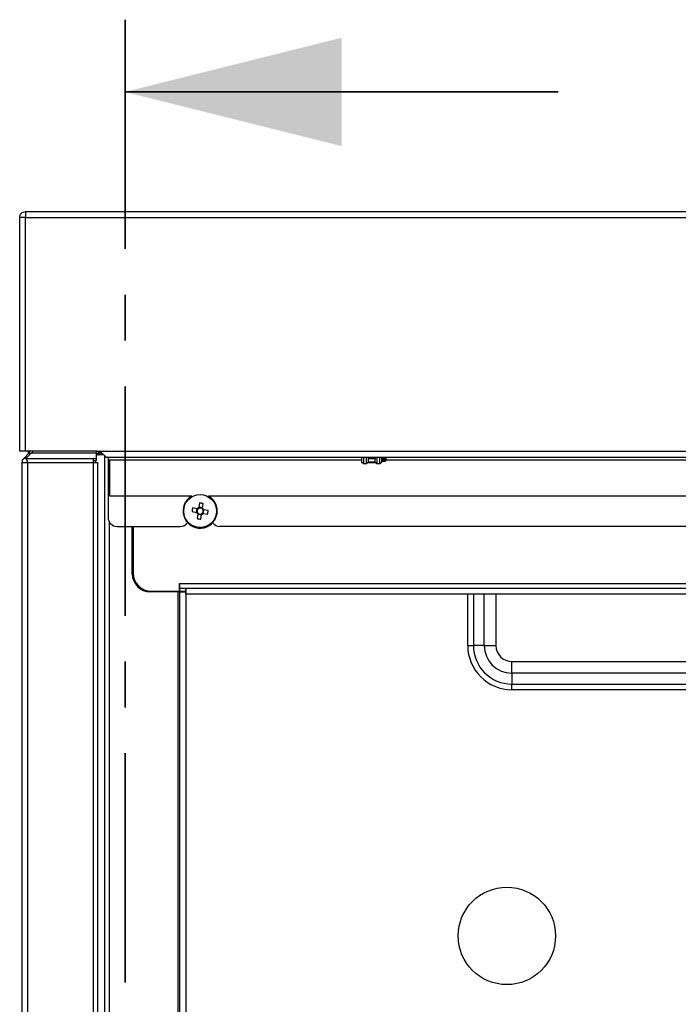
# Model space of a CAD drawing. Header units: millimetres. Extents: x 0 to 4200, y 0 to 2970.
# Tile 13 of 75: x 1469 to 1651, y 1175 to 1447. Entities that reach past the tile are written whole.
import ezdxf

# ---------------------------------------------------------------- set-up
doc = ezdxf.new("R2010")
doc.units = ezdxf.units.MM
doc.header["$LTSCALE"] = 10
doc.linetypes.add('CENTER', pattern=[10.16, 6.35, -1.27, 1.27, -1.27])

msp = doc.modelspace()

# ---------------------------------------------------------------- linework, layer by layer
at = {"color": 7, "linetype": 'CENTER', "lineweight": 35}
msp.add_line((1497.986, 1447.462), (1497.986, 449.701), dxfattribs=at)
at = {"color": 7, "linetype": 'Continuous', "lineweight": 35}
msp.add_line((1617.986, 1427.462), (1497.986, 1427.462), dxfattribs=at)
at = {"color": 7, "linetype": 'Continuous', "lineweight": 25}
for p, q in [((1470.386, 1394.304), (1470.386, 1392.704)), ((1470.386, 1394.304), (2067.186, 1394.304)), ((1468.786, 1392.704), (1468.786, 1392.684)), ((1468.786, 1327.904), (1468.786, 1392.684)), ((1470.386, 1327.904), (1470.386, 1392.704)), ((1470.386, 1392.704), (2067.186, 1392.704)), ((1470.386, 1327.904), (1468.786, 1327.904)), ((1471.452, 1327.448), (1469.955, 1325.951)), ((1470.535, 1325.951), (1469.955, 1325.951)), ((1490.286, 1327.904), (1470.386, 1327.904)), ((1470.535, 1325.951), (1472.032, 1327.448)), ((1470.535, 1325.951), (1489.186, 1325.951)), ((1471.207, 1327.204), (1471.207, 1327.904)), ((1471.452, 1327.448), (1471.742, 1327.159)), ((1472.032, 1327.448), (1489.986, 1327.448)), ((1489.186, 1325.951), (1489.186, 1324.82)), ((1489.186, 1325.951), (1489.986, 1325.951)), ((1489.986, 1327.904), (1489.986, 1327.448)), ((1490.686, 1327.758), (1489.986, 1327.758)), ((1489.986, 1327.448), (1489.986, 1325.951)), ((1490.686, 1327.183), (1489.986, 1327.183)), ((1489.986, 1325.951), (1489.986, 1325.386)), ((1492.073, 1326.958), (1490.216, 1326.958)), ((1490.286, 1327.904), (2047.286, 1327.904)), ((1490.686, 1327.758), (1490.686, 1327.183)), ((1490.736, 1327.354), (1490.736, 1327.823)), ((1491.618, 1327.354), (1490.736, 1327.354)), ((1490.786, 1326.958), (1490.786, 1327.354)), ((1491.586, 1326.958), (1491.586, 1327.354)), ((1492.386, 922.01), (1492.386, 1326.624)), ((1492.855, 1326.304), (2044.717, 1326.304)), ((1493.286, 1326.058), (1493.04, 1326.304)), ((1493.286, 1326.304), (1493.286, 1325.504)), ((1563.636, 1324.823), (1563.636, 1326.304)), ((1564.086, 1326.304), (1564.086, 1324.394)), ((1564.886, 1324.394), (1564.886, 1326.304)), ((1565.336, 1326.304), (1565.336, 1325.994)), ((1565.336, 1325.994), (1565.336, 1325.843)), ((1565.336, 1325.994), (1567.336, 1325.994)), ((1565.336, 1325.843), (1565.336, 1324.974)), ((1567.336, 1325.843), (1565.336, 1325.843)), ((1567.336, 1325.994), (1567.336, 1326.304)), ((1567.336, 1325.994), (1567.336, 1325.843)), ((1567.336, 1324.974), (1567.336, 1325.843)), ((1567.786, 1326.304), (1567.786, 1324.394)), ((1568.586, 1324.394), (1568.586, 1326.304)), ((1569.036, 1326.304), (1569.036, 1324.823)), ((1569.286, 1326.149), (1569.036, 1326.149)), ((1570.286, 1325.62), (1569.036, 1325.62)), ((1569.286, 1326.154), (1569.286, 1326.304)), ((1570.142, 1326.154), (1569.286, 1326.154)), ((1569.286, 1326.154), (1569.286, 1325.969)), ((1569.286, 1325.969), (1570.142, 1325.969)), ((1570.286, 1325.605), (1569.286, 1325.605)), ((1569.286, 1325.323), (1569.286, 1325.605)), ((1570.218, 1326.304), (1570.142, 1326.154)), ((1570.286, 1326.164), (1570.142, 1325.969)), ((1570.142, 1325.969), (1570.142, 1326.154)), ((1570.286, 1325.605), (1570.142, 1325.323)), ((1570.286, 1326.149), (1570.275, 1326.149)), ((1570.286, 1326.304), (1570.286, 1326.164)), ((1570.286, 1326.164), (1570.286, 1326.149)), ((1570.286, 1326.149), (1570.286, 1325.62)), ((1570.286, 1325.62), (1570.286, 1325.605)), ((1570.286, 1325.605), (1570.286, 1325.332)), ((1469.486, 604.108), (1469.486, 1324.82)), ((1471.086, 604.108), (1471.086, 1324.82)), ((1471.086, 1324.82), (1489.186, 1324.82)), ((1489.186, 1325.386), (1489.986, 1325.386)), ((1489.186, 1324.82), (1489.186, 604.108)), ((1489.186, 1324.82), (1490.105, 1324.82)), ((1489.886, 1324.82), (1489.886, 1325.386)), ((1490.486, 903.207), (1490.486, 1324.575)), ((1493.286, 1325.504), (1493.286, 1309.604)), ((1493.286, 1325.504), (1493.786, 1325.504)), ((1493.786, 1315.504), (1493.786, 1325.504)), ((1493.786, 1325.504), (1563.636, 1325.504)), ((1564.086, 1324.394), (1563.636, 1324.823)), ((1564.886, 1324.394), (1564.086, 1324.394)), ((1565.336, 1324.823), (1564.886, 1324.394)), ((1565.336, 1324.974), (1565.336, 1324.823)), ((1565.336, 1324.974), (1567.336, 1324.974)), ((1565.336, 1324.823), (1567.336, 1324.823)), ((1567.336, 1324.974), (1567.336, 1324.823)), ((1567.786, 1324.394), (1567.336, 1324.823)), ((1568.586, 1324.394), (1567.786, 1324.394)), ((1569.036, 1324.823), (1568.586, 1324.394)), ((1569.286, 1325.317), (1569.036, 1325.317)), ((1570.142, 1325.323), (1569.286, 1325.323)), ((1569.286, 1325.323), (1569.286, 1325.138)), ((1569.286, 1325.138), (1570.142, 1325.138)), ((1570.286, 1325.332), (1570.142, 1325.138)), ((1570.142, 1325.138), (1570.142, 1325.323)), ((1570.286, 1325.317), (1570.275, 1325.317)), ((1570.286, 1325.504), (1894.04, 1325.504)), ((1570.286, 1325.332), (1570.286, 1325.317)), ((1516.496, 1315.504), (1493.786, 1315.504)), ((2016.436, 1315.504), (1521.076, 1315.504)), ((1517.978, 1312.005), (1516.706, 1312.21)), ((1517.896, 1312.018), (1517.733, 1311.002)), ((1518.625, 1313.597), (1518.42, 1312.325)), ((1519.451, 1312.244), (1518.434, 1312.407)), ((1519.437, 1312.162), (1519.642, 1313.434)), ((1516.543, 1311.193), (1517.815, 1310.988)), ((1518.135, 1310.546), (1517.93, 1309.274)), ((1518.122, 1310.464), (1519.139, 1310.301)), ((1518.947, 1309.111), (1519.152, 1310.383)), ((1519.594, 1310.703), (1520.866, 1310.498)), ((1519.676, 1310.69), (1519.839, 1311.706)), ((1521.029, 1311.515), (1519.757, 1311.72)), ((1493.686, 1085.335), (1493.686, 1308.248)), ((1495.786, 1307.104), (1513.286, 1307.104)), ((1499.986, 1293.958), (1499.986, 1307.104)), ((1500.236, 1307.104), (1500.236, 1294.154)), ((2013.286, 1307.104), (1524.286, 1307.104)), ((1513.036, 1291.254), (1513.034, 1291.254)), ((1513.034, 1291.254), (1513.034, 1289.154)), ((1513.036, 1291.254), (2024.536, 1291.254)), ((1513.036, 1289.954), (1513.036, 1291.254)), ((1512.686, 1288.958), (1504.986, 1288.958)), ((1505.236, 1289.154), (1513.034, 1289.154)), ((1506.986, 1288.958), (1506.986, 1289.154)), ((1508.586, 1288.958), (1508.586, 1289.154)), ((1513.182, 1288.958), (1512.686, 1288.958)), ((1512.686, 939.419), (1512.686, 1288.958)), ((1513.036, 1289.154), (1513.036, 1289.954)), ((1513.036, 1289.954), (1514.834, 1289.954)), ((1513.036, 1289.154), (1514.834, 1289.154)), ((1513.182, 939.419), (1513.182, 1288.958)), ((1513.182, 1288.958), (1514.786, 1288.958)), ((1514.786, 1288.958), (1514.786, 939.419)), ((1514.834, 1289.954), (1514.834, 1289.154)), ((1514.836, 1289.954), (1514.834, 1289.954)), ((1514.836, 1289.154), (1514.834, 1289.154)), ((1514.836, 1288.35), (1514.836, 1289.954)), ((1514.836, 1289.954), (2022.736, 1289.954)), ((2022.736, 1288.35), (1514.836, 1288.35)), ((1592.943, 1274.108), (1592.943, 1288.35)), ((1594.499, 1288.35), (1594.499, 1274.108)), ((1597.507, 1274.108), (1597.507, 1288.35)), ((1600.76, 1288.35), (1600.76, 1274.108)), ((1592.943, 1274.108), (1594.499, 1274.108)), ((1597.507, 1274.108), (1594.499, 1274.108)), ((1597.507, 1274.108), (1600.76, 1274.108)), ((1605.186, 1266.429), (1605.186, 1269.682)), ((1605.186, 1269.682), (1689.386, 1269.682)), ((1689.386, 1266.429), (1605.186, 1266.429)), ((1605.186, 1266.429), (1605.186, 1263.421)), ((1605.186, 1263.421), (1689.386, 1263.421)), ((1605.186, 1261.865), (1605.186, 1263.421)), ((1689.386, 1261.865), (1605.186, 1261.865))]:
    msp.add_line(p, q, dxfattribs=at)
at = {"color": 7, "linetype": 'Continuous', "lineweight": 25, "flags": 128}
msp.add_lwpolyline([(1469.645, 1327.904), (1469.588, 1327.902), (1469.531, 1327.904)], dxfattribs=at)
at = {"color": 7, "linetype": 'Continuous', "lineweight": 25}
for centre, radius in [((1518.786, 1311.354), 4.556), ((1603.786, 1193.658), 13.5)]:
    msp.add_circle(centre, radius, dxfattribs=at)
for centre, radius, start, end in [((1470.886, 1328.014), 0.8, 315, 0), ((1518.786, 1311.354), 4.75, 119.11037, 350.8771), ((1518.786, 1311.354), 4.75, 350.8771, 60.88963), ((1534.002, 1308.911), 17.608, 169.20105, 172.55315), ((1518.786, 1311.354), 0.851, 133.63599, 208.1182), ((1518.786, 1311.354), 1.038, 110.62652, 141.12768), ((1518.786, 1311.354), 0.851, 118.1182, 133.63599), ((1518.786, 1311.354), 0.851, 43.63599, 118.1182), ((1516.343, 1296.138), 17.608, 79.20105, 82.55315), ((1518.786, 1311.354), 0.851, 28.1182, 43.63599), ((1518.786, 1311.354), 1.038, 20.62652, 51.12768), ((1495.786, 1309.604), 2.5, 180, 270), ((1518.786, 1311.354), 1.038, 200.62652, 231.12768), ((1521.23, 1326.57), 17.608, 259.20105, 262.55315), ((1518.786, 1311.354), 0.851, 208.1182, 223.63599), ((1518.786, 1311.354), 0.851, 223.63599, 298.1182), ((1518.786, 1311.354), 1.038, 290.62652, 321.12768), ((1518.786, 1311.354), 0.851, 298.1182, 313.63599), ((1518.786, 1311.354), 0.851, 313.63599, 28.1182), ((1503.57, 1313.797), 17.608, 349.20105, 352.55315), ((1513.286, 1309.604), 2.5, 270, 323.74197), ((1524.286, 1309.604), 2.5, 216.25803, 270), ((1504.986, 1293.958), 5, 180, 270), ((1505.236, 1294.154), 5, 180, 270), ((1605.186, 1274.108), 12.243, 180, 270), ((1605.186, 1274.108), 10.687, 180, 270), ((1605.186, 1274.108), 7.679, 180, 270), ((1605.186, 1274.108), 4.426, 180, 270)]:
    msp.add_arc(centre, radius, start, end, dxfattribs=at)
msp.add_ellipse((1470.9, 1328.014), major_axis=(1.6, 0), ratio=0.5, start_param=5.4977871, end_param=6.2831905, dxfattribs=at)
for points in [[(1468.786, 1392.704), (1468.81, 1392.914), (1468.858, 1393.333), (1469.228, 1393.862), (1469.757, 1394.232), (1470.176, 1394.28), (1470.386, 1394.304)], [(1470.386, 1392.704), (1470.176, 1392.702), (1469.757, 1392.699), (1469.228, 1392.694), (1468.858, 1392.689), (1468.81, 1392.686), (1468.786, 1392.684)], [(1469.486, 1324.82), (1469.508, 1325.032), (1469.552, 1325.456), (1469.82, 1325.786), (1469.955, 1325.951)], [(1471.086, 1324.82), (1470.994, 1325.032), (1470.81, 1325.456), (1470.626, 1325.786), (1470.535, 1325.951)], [(1469.486, 1324.82), (1469.51, 1324.82), (1469.558, 1324.82), (1469.928, 1324.82), (1470.457, 1324.82), (1470.876, 1324.82), (1471.086, 1324.82)], [(1490.105, 1324.82), (1490.162, 1324.8), (1490.276, 1324.759), (1490.394, 1324.697), (1490.472, 1324.636), (1490.481, 1324.595), (1490.486, 1324.575)]]:
    msp.add_open_spline(points, degree=3, dxfattribs=at)
for points, knots in [([(1489.986, 1327.017), (1490.009, 1327), (1490.059, 1326.962), (1490.161, 1326.96), (1490.216, 1326.958)], [0, 0, 0, 0, 0.4566583, 1, 1, 1, 1]), ([(1490.286, 1327.904), (1490.484, 1327.884), (1490.883, 1327.843), (1491.448, 1327.531), (1491.959, 1327.083), (1492.381, 1326.617), (1492.671, 1326.343), (1492.804, 1326.315), (1492.855, 1326.304)], [0, 0, 0, 0, 0.1554327, 0.3133354, 0.4974619, 0.6989671, 0.8852978, 1, 1, 1, 1]), ([(1490.686, 1327.183), (1490.687, 1327.153), (1490.688, 1327.103), (1490.703, 1327.032), (1490.73, 1326.981), (1490.773, 1326.96), (1490.798, 1326.958), (1490.805, 1326.958)], [0, 0, 0, 0, 0.26922957, 0.43648301, 0.72426184, 0.92570852, 1, 1, 1, 1])]:
    msp.add_open_spline(points, degree=3, knots=knots, dxfattribs=at)
at = {"color": 7, "linetype": 'Continuous', "lineweight": 35}
msp.add_solid([(1497.986, 1427.462), (1557.986, 1412.462), (1557.986, 1442.462)], dxfattribs=at)

doc.saveas('drawing.dxf')
